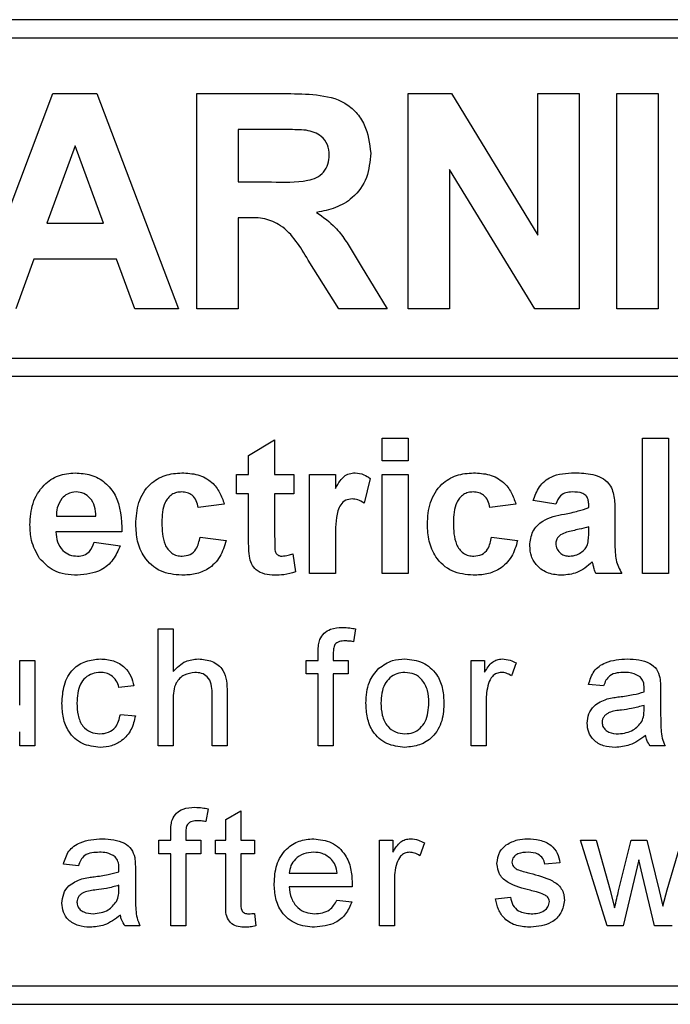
# Model space of a CAD drawing. Header units: millimetres. Extents: x 5 to 418, y 2 to 292.
# Tile 12 of 49: x 75.44 to 78.97, y 199.15 to 204.48. Entities that reach past the tile are written whole.
import ezdxf

# ---------------------------------------------------------------- set-up
doc = ezdxf.new("R2010")
doc.units = ezdxf.units.MM

msp = doc.modelspace()

# ---------------------------------------------------------------- linework, layer by layer
at = {"color": 7, "linetype": 'Continuous', "lineweight": 25}
for p, q in [((82.8452, 204.4844), (66.1785, 204.4844)), ((82.8452, 204.3844), (70.4452, 204.3844)), ((75.1826, 202.9177), (75.6236, 204.0844)), ((75.6236, 204.0844), (75.8613, 204.0844)), ((75.8613, 204.0844), (76.3044, 202.9177)), ((76.4026, 204.0844), (76.8922, 204.0844)), ((76.4026, 202.9177), (76.4026, 204.0844)), ((77.5477, 202.9177), (77.5477, 204.0844)), ((77.5477, 204.0844), (77.7821, 204.0844)), ((77.7821, 204.0844), (78.2507, 203.3178)), ((78.2507, 203.3178), (78.2507, 204.0844)), ((78.2507, 204.0844), (78.475, 204.0844)), ((78.475, 204.0844), (78.475, 202.9177)), ((78.6779, 202.9177), (78.6779, 204.0844)), ((78.6779, 204.0844), (78.9022, 204.0844)), ((78.9022, 204.0844), (78.9022, 202.9177)), ((76.6269, 203.8899), (76.6269, 203.6057)), ((76.8176, 203.8899), (76.6269, 203.8899)), ((75.7435, 203.8002), (75.5907, 203.3814)), ((75.8969, 203.3814), (75.7435, 203.8002)), ((78.2336, 202.9177), (77.772, 203.6726)), ((77.772, 203.6726), (77.772, 202.9177)), ((76.6269, 203.6057), (76.8076, 203.6057)), ((75.5907, 203.3814), (75.8969, 203.3814)), ((76.6772, 203.4113), (76.6269, 203.4113)), ((76.6269, 203.4113), (76.6269, 202.9177)), ((75.5204, 203.1869), (75.422, 202.9177)), ((75.9681, 203.1869), (75.5204, 203.1869)), ((76.0665, 202.9177), (75.9681, 203.1869)), ((77.1724, 202.9177), (77.0065, 203.1825)), ((77.2932, 203.1486), (77.4346, 202.9177)), ((76.3044, 202.9177), (76.0665, 202.9177)), ((76.6269, 202.9177), (76.4026, 202.9177)), ((77.4346, 202.9177), (77.1724, 202.9177)), ((77.772, 202.9177), (77.5477, 202.9177)), ((78.475, 202.9177), (78.2336, 202.9177)), ((78.9022, 202.9177), (78.6779, 202.9177)), ((70.4452, 202.6512), (83.0785, 202.6512)), ((83.0785, 202.5512), (70.4452, 202.5512)), ((76.6837, 202.1237), (76.8247, 202.2083)), ((76.8247, 202.2083), (76.8247, 202.0203)), ((77.4076, 202.0955), (77.4076, 202.2177)), ((77.4076, 202.2177), (77.5486, 202.2177)), ((77.5486, 202.2177), (77.5486, 202.0955)), ((78.8179, 201.4844), (78.8179, 202.2177)), ((78.8179, 202.2177), (78.9589, 202.2177)), ((78.9589, 202.2177), (78.9589, 201.4844)), ((76.6837, 202.0203), (76.6837, 202.1237)), ((77.5486, 202.0955), (77.4076, 202.0955)), ((76.6179, 201.9168), (76.6179, 202.0203)), ((76.6179, 202.0203), (76.6837, 202.0203)), ((76.8247, 202.0203), (76.9281, 202.0203)), ((76.9281, 202.0203), (76.9281, 201.9168)), ((77.0127, 201.4844), (77.0127, 202.0203)), ((77.0127, 202.0203), (77.1538, 202.0203)), ((77.1538, 202.0203), (77.1538, 201.9455)), ((77.3418, 202), (77.3089, 201.8659)), ((77.4076, 201.4844), (77.4076, 202.0203)), ((77.4076, 202.0203), (77.5486, 202.0203)), ((77.5486, 202.0203), (77.5486, 201.4844)), ((76.6837, 201.9168), (76.6179, 201.9168)), ((76.6837, 201.6795), (76.6837, 201.9168)), ((76.9281, 201.9168), (76.8247, 201.9168)), ((76.8247, 201.9168), (76.8247, 201.6865)), ((78.3478, 201.8604), (78.2255, 201.8792)), ((76.552, 201.8604), (76.411, 201.8416)), ((78.1315, 201.8604), (77.9905, 201.8416)), ((78.5264, 201.8416), (78.5264, 201.855)), ((78.6674, 201.8243), (78.6674, 201.6596)), ((75.6426, 201.7946), (75.8563, 201.7946)), ((75.9973, 201.71), (75.6401, 201.71)), ((78.5264, 201.7116), (78.5264, 201.7382)), ((75.8469, 201.6536), (75.9879, 201.6348)), ((76.4204, 201.6818), (76.5614, 201.663)), ((77.9999, 201.6818), (78.1409, 201.663)), ((77.1538, 201.6433), (77.1538, 201.4844)), ((76.9234, 201.5919), (76.9375, 201.4936)), ((77.1538, 201.4844), (77.0127, 201.4844)), ((77.5486, 201.4844), (77.4076, 201.4844)), ((78.705, 201.4844), (78.564, 201.4844)), ((78.9589, 201.4844), (78.8179, 201.4844)), ((76.1938, 200.551), (76.1938, 201.1844)), ((76.1938, 201.1844), (76.275, 201.1844)), ((76.275, 201.1844), (76.275, 200.9531)), ((77.2633, 201.1845), (77.2518, 201.1153)), ((75.4436, 200.7708), (75.4436, 201.0139)), ((75.4436, 201.0139), (75.5248, 201.0139)), ((75.5248, 201.0139), (75.5248, 200.551)), ((76.996, 200.9408), (76.996, 201.0139)), ((76.996, 201.0139), (77.0609, 201.0139)), ((77.0609, 201.0139), (77.0609, 201.0609)), ((77.1421, 201.0531), (77.1421, 201.0139)), ((77.1421, 201.0139), (77.2233, 201.0139)), ((77.2233, 201.0139), (77.2233, 200.9408)), ((77.8892, 200.551), (77.8892, 201.0139)), ((77.8892, 201.0139), (77.9623, 201.0139)), ((77.9623, 201.0139), (77.9623, 200.9493)), ((78.1328, 201.0003), (78.1074, 200.9299)), ((77.0609, 200.9408), (76.996, 200.9408)), ((77.0609, 200.551), (77.0609, 200.9408)), ((77.2233, 200.9408), (77.1421, 200.9408)), ((77.1421, 200.9408), (77.1421, 200.551)), ((76.0623, 200.8758), (75.9811, 200.8677)), ((78.607, 200.8758), (78.5258, 200.8839)), ((76.4861, 200.551), (76.4861, 200.8386)), ((76.5673, 200.8428), (76.5673, 200.551)), ((78.9155, 200.8511), (78.9155, 200.752)), ((76.275, 200.7993), (76.275, 200.551)), ((77.9704, 200.7969), (77.9704, 200.551)), ((78.8259, 200.7467), (78.8262, 200.7703)), ((75.9892, 200.7215), (76.0704, 200.7134)), ((75.4436, 200.551), (75.4436, 200.6266)), ((75.5248, 200.551), (75.4436, 200.551)), ((76.275, 200.551), (76.1938, 200.551)), ((76.5673, 200.551), (76.4861, 200.551)), ((77.1421, 200.551), (77.0609, 200.551)), ((77.9704, 200.551), (77.8892, 200.551)), ((78.9399, 200.551), (78.8587, 200.551)), ((76.4643, 200.2101), (76.4528, 200.141)), ((76.5608, 200.1522), (76.642, 200.1983)), ((76.642, 200.1983), (76.642, 200.0395)), ((76.5608, 200.0395), (76.5608, 200.1522)), ((76.262, 200.0395), (76.262, 200.0866)), ((76.3432, 200.0787), (76.3432, 200.0395)), ((76.197, 199.9664), (76.197, 200.0395)), ((76.197, 200.0395), (76.262, 200.0395)), ((76.3432, 200.0395), (76.4244, 200.0395)), ((76.4244, 200.0395), (76.4244, 199.9664)), ((76.504, 199.9664), (76.504, 200.0395)), ((76.504, 200.0395), (76.5608, 200.0395)), ((76.642, 200.0395), (76.7151, 200.0395)), ((76.7151, 200.0395), (76.7151, 199.9664)), ((77.3923, 199.5767), (77.3923, 200.0395)), ((77.3923, 200.0395), (77.4654, 200.0395)), ((77.4654, 200.0395), (77.4654, 199.9749)), ((77.6359, 200.0259), (77.6105, 199.9555)), ((78.6257, 199.5767), (78.4811, 200.0395)), ((78.4811, 200.0395), (78.5656, 200.0395)), ((78.5656, 200.0395), (78.643, 199.7698)), ((78.6878, 199.7657), (78.7563, 200.0395)), ((78.7563, 200.0395), (78.8403, 200.0395)), ((78.8403, 200.0395), (78.9084, 199.7672)), ((78.9518, 199.7704), (79.0297, 200.0395)), ((76.262, 199.9664), (76.197, 199.9664)), ((76.262, 199.5767), (76.262, 199.9664)), ((76.4244, 199.9664), (76.3432, 199.9664)), ((76.3432, 199.9664), (76.3432, 199.5767)), ((76.5608, 199.9664), (76.504, 199.9664)), ((76.5608, 199.7067), (76.5608, 199.9664)), ((76.7151, 199.9664), (76.642, 199.9664)), ((76.642, 199.9664), (76.642, 199.7038)), ((75.7619, 199.9015), (75.6807, 199.9096)), ((78.3699, 199.9177), (78.2887, 199.9096)), ((78.7978, 199.9327), (78.7126, 199.5767)), ((78.8168, 199.8491), (78.7978, 199.9327)), ((76.0704, 199.8767), (76.0704, 199.7776)), ((76.9035, 199.8609), (77.1633, 199.8609)), ((78.8829, 199.5767), (78.8168, 199.8491)), ((75.9807, 199.7723), (75.9811, 199.7959)), ((77.2441, 199.7878), (76.9035, 199.7878)), ((77.4735, 199.8225), (77.4735, 199.5767)), ((78.643, 199.7698), (78.6664, 199.673)), ((78.9084, 199.7672), (78.9277, 199.6826)), ((78.9277, 199.6826), (78.9518, 199.7704)), ((77.1624, 199.7147), (77.242, 199.7066)), ((78.0208, 199.7228), (78.102, 199.7309)), ((76.7151, 199.6437), (76.7232, 199.5755)), ((76.0948, 199.5767), (76.0136, 199.5767)), ((76.3432, 199.5767), (76.262, 199.5767)), ((77.4735, 199.5767), (77.3923, 199.5767)), ((78.7126, 199.5767), (78.6257, 199.5767)), ((78.9773, 199.5767), (78.8829, 199.5767)), ((70.4452, 199.251), (82.8452, 199.251)), ((66.1785, 199.151), (82.8452, 199.151))]:
    msp.add_line(p, q, dxfattribs=at)
for points, knots in [([(76.8922, 204.0844), (76.9452, 204.0835), (77.0507, 204.0818), (77.1858, 204.0539), (77.2682, 203.9842), (77.329, 203.895), (77.3385, 203.8146), (77.3449, 203.7611)], [0, 0, 0, 0, 0.251138, 0.500538, 0.625743, 0.751054, 1, 1, 1, 1]), ([(76.9959, 203.8862), (76.9627, 203.8876), (76.9033, 203.8902), (76.8438, 203.89), (76.8176, 203.8899)], [0, 0, 0, 0, 0.559921, 1, 1, 1, 1]), ([(77.1205, 203.7509), (77.1189, 203.7699), (77.1158, 203.8079), (77.0732, 203.8655), (77.0252, 203.8783), (76.9959, 203.8862)], [0, 0, 0, 0, 0.281084, 0.561281, 1, 1, 1, 1]), ([(76.8076, 203.6057), (76.8736, 203.6035), (76.9562, 203.6007), (77.0525, 203.6263), (77.0923, 203.6571), (77.1173, 203.7014), (77.1194, 203.7344), (77.1205, 203.7509)], [0, 0, 0, 0, 0.500908, 0.625718, 0.750365, 0.875021, 1, 1, 1, 1]), ([(77.3449, 203.7611), (77.341, 203.7161), (77.3334, 203.6261), (77.2574, 203.5198), (77.1561, 203.4612), (77.0869, 203.4472), (77.0523, 203.4403)], [0, 0, 0, 0, 0.279943, 0.558974, 0.779184, 1, 1, 1, 1]), ([(77.0523, 203.4403), (77.0878, 203.415), (77.1464, 203.3733), (77.2064, 203.2929), (77.2514, 203.2218), (77.2793, 203.173), (77.2932, 203.1486)], [0, 0, 0, 0, 0.339561, 0.559573, 0.779778, 1, 1, 1, 1]), ([(77.0065, 203.1825), (76.9644, 203.2533), (76.906, 203.3517), (76.7716, 203.4123), (76.7088, 203.4116), (76.6772, 203.4113)], [0, 0, 0, 0, 0.5609861, 0.7793046, 1, 1, 1, 1]), ([(75.4991, 201.7483), (75.5015, 201.7877), (75.5063, 201.8663), (75.5654, 201.9626), (75.6509, 202.0212), (75.7127, 202.0268), (75.7436, 202.0297)], [0, 0, 0, 0, 0.280671, 0.559803, 0.779762, 1, 1, 1, 1]), ([(75.7436, 202.0297), (75.7727, 202.0277), (75.8308, 202.0237), (75.9093, 201.981), (75.9902, 201.8801), (75.9944, 201.7801), (75.9973, 201.71)], [0, 0, 0, 0, 0.187375, 0.374305, 0.561262, 1, 1, 1, 1]), ([(76.0726, 201.7519), (76.075, 201.7915), (76.0799, 201.8706), (76.1396, 201.9685), (76.229, 202.0228), (76.2913, 202.0274), (76.3224, 202.0297)], [0, 0, 0, 0, 0.2807075, 0.5596432, 0.7795037, 1, 1, 1, 1]), ([(76.3224, 202.0297), (76.3516, 202.0281), (76.4097, 202.0251), (76.4837, 201.9857), (76.53, 201.9254), (76.5447, 201.8821), (76.552, 201.8604)], [0, 0, 0, 0, 0.280457, 0.559337, 0.779383, 1, 1, 1, 1]), ([(77.1538, 201.9455), (77.162, 201.9595), (77.1757, 201.9826), (77.1998, 202.0116), (77.2286, 202.0271), (77.2497, 202.0288), (77.2603, 202.0297)], [0, 0, 0, 0, 0.340514, 0.560535, 0.78019, 1, 1, 1, 1]), ([(77.2603, 202.0297), (77.2768, 202.0277), (77.3065, 202.0243), (77.331, 202.0074), (77.3418, 202)], [0, 0, 0, 0, 0.559042, 1, 1, 1, 1]), ([(77.652, 201.7519), (77.6545, 201.7915), (77.6594, 201.8706), (77.7191, 201.9685), (77.8085, 202.0228), (77.8708, 202.0274), (77.9019, 202.0297)], [0, 0, 0, 0, 0.2807075, 0.5596432, 0.7795037, 1, 1, 1, 1]), ([(77.9019, 202.0297), (77.9311, 202.0281), (77.9892, 202.0251), (78.0632, 201.9857), (78.1095, 201.9254), (78.1242, 201.8821), (78.1315, 201.8604)], [0, 0, 0, 0, 0.280457, 0.559337, 0.779383, 1, 1, 1, 1]), ([(78.2255, 201.8792), (78.2347, 201.9055), (78.2529, 201.958), (78.3331, 202.0247), (78.4054, 202.0278), (78.4497, 202.0297)], [0, 0, 0, 0, 0.280773, 0.559844, 1, 1, 1, 1]), ([(78.4497, 202.0297), (78.4826, 202.029), (78.5479, 202.0278), (78.6384, 201.986), (78.6673, 201.9015), (78.6674, 201.8502), (78.6674, 201.8243)], [0, 0, 0, 0, 0.281738, 0.560028, 0.778339, 1, 1, 1, 1]), ([(75.75, 201.9262), (75.7332, 201.9243), (75.7033, 201.921), (75.682, 201.9001), (75.6725, 201.8908)], [0, 0, 0, 0, 0.558878, 1, 1, 1, 1]), ([(75.8563, 201.7946), (75.8551, 201.8124), (75.8527, 201.8478), (75.8288, 201.8924), (75.7918, 201.9215), (75.7639, 201.9247), (75.75, 201.9262)], [0, 0, 0, 0, 0.2809829, 0.5602788, 0.7802187, 1, 1, 1, 1]), ([(76.3213, 201.9262), (76.3119, 201.9257), (76.2932, 201.9245), (76.2672, 201.9128), (76.246, 201.8941), (76.2158, 201.8463), (76.2146, 201.7985), (76.2136, 201.7602)], [0, 0, 0, 0, 0.125319, 0.250544, 0.375796, 0.501063, 1, 1, 1, 1]), ([(76.411, 201.8416), (76.4084, 201.8542), (76.4031, 201.8792), (76.381, 201.9085), (76.3514, 201.9244), (76.3313, 201.9256), (76.3213, 201.9262)], [0, 0, 0, 0, 0.280561, 0.559648, 0.7796, 1, 1, 1, 1]), ([(77.9007, 201.9262), (77.8914, 201.9257), (77.8727, 201.9245), (77.8467, 201.9128), (77.8255, 201.8941), (77.7953, 201.8463), (77.7941, 201.7985), (77.7931, 201.7602)], [0, 0, 0, 0, 0.125319, 0.250544, 0.375796, 0.501063, 1, 1, 1, 1]), ([(77.9905, 201.8416), (77.9879, 201.8542), (77.9826, 201.8792), (77.9605, 201.9085), (77.9309, 201.9244), (77.9108, 201.9256), (77.9007, 201.9262)], [0, 0, 0, 0, 0.2805608, 0.5596483, 0.7796002, 1, 1, 1, 1]), ([(78.4356, 201.9262), (78.4244, 201.9257), (78.4021, 201.9247), (78.3652, 201.9047), (78.3544, 201.8772), (78.3478, 201.8604)], [0, 0, 0, 0, 0.2812448, 0.5605628, 1, 1, 1, 1]), ([(78.5264, 201.855), (78.5261, 201.8634), (78.5254, 201.8801), (78.5159, 201.9044), (78.4845, 201.9259), (78.4558, 201.9261), (78.4356, 201.9262)], [0, 0, 0, 0, 0.187536, 0.374316, 0.560024, 1, 1, 1, 1]), ([(75.6725, 201.8908), (75.6623, 201.8743), (75.644, 201.8446), (75.643, 201.8099), (75.6426, 201.7946)], [0, 0, 0, 0, 0.558284, 1, 1, 1, 1]), ([(77.2448, 201.8886), (77.2326, 201.8874), (77.2081, 201.8849), (77.1709, 201.8496), (77.1531, 201.7637), (77.1535, 201.6915), (77.1538, 201.6433)], [0, 0, 0, 0, 0.1246722, 0.248774, 0.498061, 1, 1, 1, 1]), ([(77.3089, 201.8659), (77.2978, 201.8727), (77.278, 201.8848), (77.2549, 201.8875), (77.2448, 201.8886)], [0, 0, 0, 0, 0.560294, 1, 1, 1, 1]), ([(78.3942, 201.8064), (78.4193, 201.8113), (78.4642, 201.8202), (78.5074, 201.8351), (78.5264, 201.8416)], [0, 0, 0, 0, 0.560213, 1, 1, 1, 1]), ([(76.2136, 201.7602), (76.2145, 201.7194), (76.2156, 201.6683), (76.2449, 201.6152), (76.2667, 201.5941), (76.2943, 201.5805), (76.3143, 201.5791), (76.3243, 201.5784)], [0, 0, 0, 0, 0.499313, 0.62455, 0.749763, 0.874784, 1, 1, 1, 1]), ([(77.7931, 201.7602), (77.794, 201.7194), (77.7951, 201.6683), (77.8244, 201.6152), (77.8462, 201.5941), (77.8737, 201.5805), (77.8938, 201.5791), (77.9038, 201.5784)], [0, 0, 0, 0, 0.499313, 0.62455, 0.749763, 0.874784, 1, 1, 1, 1]), ([(78.2067, 201.6355), (78.2098, 201.6619), (78.2159, 201.7147), (78.2865, 201.7851), (78.3532, 201.7983), (78.3942, 201.8064)], [0, 0, 0, 0, 0.279667, 0.558309, 1, 1, 1, 1]), ([(75.5516, 201.5655), (75.5341, 201.5974), (75.5026, 201.6547), (75.5001, 201.7197), (75.4991, 201.7483)], [0, 0, 0, 0, 0.558866, 1, 1, 1, 1]), ([(75.6401, 201.71), (75.6417, 201.6916), (75.6448, 201.6548), (75.6727, 201.6099), (75.713, 201.5825), (75.7419, 201.5798), (75.7564, 201.5784)], [0, 0, 0, 0, 0.280701, 0.559805, 0.779805, 1, 1, 1, 1]), ([(76.3214, 201.475), (76.2818, 201.4789), (76.2026, 201.4867), (76.1167, 201.5645), (76.0774, 201.6591), (76.0742, 201.7209), (76.0726, 201.7519)], [0, 0, 0, 0, 0.279707, 0.558485, 0.778934, 1, 1, 1, 1]), ([(77.9009, 201.475), (77.8613, 201.4789), (77.7821, 201.4867), (77.6962, 201.5645), (77.6569, 201.6591), (77.6537, 201.7209), (77.652, 201.7519)], [0, 0, 0, 0, 0.279707, 0.558485, 0.778934, 1, 1, 1, 1]), ([(78.5264, 201.7382), (78.509, 201.7333), (78.4804, 201.7251), (78.4399, 201.7166), (78.4055, 201.709), (78.3843, 201.6993), (78.3736, 201.6944)], [0, 0, 0, 0, 0.3401931, 0.5603772, 0.7805083, 1, 1, 1, 1]), ([(78.5213, 201.6464), (78.5231, 201.6585), (78.5265, 201.6801), (78.5264, 201.702), (78.5264, 201.7116)], [0, 0, 0, 0, 0.559676, 1, 1, 1, 1]), ([(75.7564, 201.5784), (75.7684, 201.5794), (75.7923, 201.5813), (75.8295, 201.6064), (75.8403, 201.6357), (75.8469, 201.6536)], [0, 0, 0, 0, 0.280682, 0.560525, 1, 1, 1, 1]), ([(76.5614, 201.663), (76.5525, 201.6328), (76.5347, 201.5726), (76.4713, 201.5078), (76.3951, 201.4785), (76.346, 201.4761), (76.3214, 201.475)], [0, 0, 0, 0, 0.280244, 0.559157, 0.779326, 1, 1, 1, 1]), ([(76.3243, 201.5784), (76.3391, 201.5799), (76.3685, 201.583), (76.4081, 201.622), (76.4157, 201.6591), (76.4204, 201.6818)], [0, 0, 0, 0, 0.28016, 0.558978, 1, 1, 1, 1]), ([(76.6882, 201.5779), (76.6865, 201.5969), (76.6835, 201.6306), (76.6836, 201.6645), (76.6837, 201.6795)], [0, 0, 0, 0, 0.559821, 1, 1, 1, 1]), ([(76.8247, 201.6865), (76.8249, 201.6648), (76.8252, 201.6376), (76.8263, 201.6044), (76.8345, 201.5895), (76.8485, 201.5799), (76.8595, 201.5789), (76.8649, 201.5784)], [0, 0, 0, 0, 0.501041, 0.626248, 0.751082, 0.875377, 1, 1, 1, 1]), ([(78.1409, 201.663), (78.132, 201.6328), (78.1142, 201.5726), (78.0508, 201.5078), (77.9746, 201.4785), (77.9255, 201.4761), (77.9009, 201.475)], [0, 0, 0, 0, 0.280244, 0.559157, 0.779326, 1, 1, 1, 1]), ([(77.9038, 201.5784), (77.9186, 201.5799), (77.948, 201.583), (77.9876, 201.622), (77.9952, 201.6591), (77.9999, 201.6818)], [0, 0, 0, 0, 0.28016, 0.558978, 1, 1, 1, 1]), ([(78.3736, 201.6944), (78.3655, 201.6874), (78.351, 201.6747), (78.3487, 201.6558), (78.3478, 201.6474)], [0, 0, 0, 0, 0.559644, 1, 1, 1, 1]), ([(78.6674, 201.6596), (78.6677, 201.639), (78.6683, 201.6051), (78.6734, 201.5579), (78.6864, 201.5197), (78.6988, 201.4962), (78.705, 201.4844)], [0, 0, 0, 0, 0.340129, 0.560069, 0.779965, 1, 1, 1, 1]), ([(75.9879, 201.6348), (75.9767, 201.6088), (75.9542, 201.5568), (75.8751, 201.4874), (75.8016, 201.4797), (75.7567, 201.475)], [0, 0, 0, 0, 0.281013, 0.561314, 1, 1, 1, 1]), ([(78.3821, 201.475), (78.357, 201.4768), (78.3069, 201.4803), (78.2467, 201.5206), (78.2118, 201.5765), (78.2084, 201.6158), (78.2067, 201.6355)], [0, 0, 0, 0, 0.280489, 0.55953, 0.779597, 1, 1, 1, 1]), ([(78.3478, 201.6474), (78.3491, 201.6369), (78.3519, 201.6158), (78.3723, 201.593), (78.3965, 201.5802), (78.4131, 201.579), (78.4214, 201.5784)], [0, 0, 0, 0, 0.279294, 0.55914, 0.779446, 1, 1, 1, 1]), ([(78.4214, 201.5784), (78.4352, 201.5799), (78.4599, 201.5826), (78.4806, 201.5962), (78.4897, 201.6022)], [0, 0, 0, 0, 0.559341, 1, 1, 1, 1]), ([(78.4897, 201.6022), (78.4976, 201.6091), (78.5116, 201.6214), (78.5183, 201.6388), (78.5213, 201.6464)], [0, 0, 0, 0, 0.559867, 1, 1, 1, 1]), ([(75.7567, 201.475), (75.7119, 201.4782), (75.6318, 201.4839), (75.5761, 201.5405), (75.5516, 201.5655)], [0, 0, 0, 0, 0.560391, 1, 1, 1, 1]), ([(76.8241, 201.475), (76.8065, 201.4762), (76.7713, 201.4787), (76.7249, 201.4995), (76.6965, 201.5369), (76.691, 201.5642), (76.6882, 201.5779)], [0, 0, 0, 0, 0.280585, 0.56042, 0.779437, 1, 1, 1, 1]), ([(76.8649, 201.5784), (76.8761, 201.5798), (76.8961, 201.5823), (76.9151, 201.589), (76.9234, 201.5919)], [0, 0, 0, 0, 0.559508, 1, 1, 1, 1]), ([(78.5456, 201.5471), (78.519, 201.5243), (78.4713, 201.4837), (78.4094, 201.4776), (78.3821, 201.475)], [0, 0, 0, 0, 0.559709, 1, 1, 1, 1]), ([(78.5506, 201.5293), (78.5498, 201.5327), (78.5483, 201.5386), (78.5465, 201.5445), (78.5456, 201.5471)], [0, 0, 0, 0, 0.560047, 1, 1, 1, 1]), ([(76.9375, 201.4936), (76.9168, 201.4875), (76.8797, 201.4764), (76.8411, 201.4754), (76.8241, 201.475)], [0, 0, 0, 0, 0.559729, 1, 1, 1, 1]), ([(78.564, 201.4844), (78.5613, 201.4927), (78.5565, 201.5076), (78.5524, 201.5227), (78.5506, 201.5293)], [0, 0, 0, 0, 0.559958, 1, 1, 1, 1]), ([(77.0696, 201.1271), (77.0765, 201.1391), (77.0903, 201.1631), (77.1341, 201.1893), (77.1696, 201.1913), (77.1914, 201.1925)], [0, 0, 0, 0, 0.279458, 0.559661, 1, 1, 1, 1]), ([(77.1914, 201.1925), (77.2049, 201.1919), (77.2291, 201.191), (77.2528, 201.1865), (77.2633, 201.1845)], [0, 0, 0, 0, 0.559945, 1, 1, 1, 1]), ([(77.0609, 201.0609), (77.061, 201.0735), (77.0611, 201.096), (77.067, 201.1176), (77.0696, 201.1271)], [0, 0, 0, 0, 0.56037, 1, 1, 1, 1]), ([(77.2063, 201.1194), (77.1962, 201.1191), (77.1762, 201.1186), (77.1498, 201.1028), (77.143, 201.0767), (77.1424, 201.0609), (77.1421, 201.0531)], [0, 0, 0, 0, 0.281469, 0.557719, 0.778516, 1, 1, 1, 1]), ([(77.2518, 201.1153), (77.2433, 201.1166), (77.2283, 201.1189), (77.213, 201.1192), (77.2063, 201.1194)], [0, 0, 0, 0, 0.559924, 1, 1, 1, 1]), ([(75.6726, 200.7807), (75.6746, 200.8143), (75.6787, 200.8813), (75.7244, 200.9679), (75.8011, 201.0141), (75.8538, 201.0194), (75.8802, 201.022)], [0, 0, 0, 0, 0.280838, 0.55968, 0.779579, 1, 1, 1, 1]), ([(75.8802, 201.022), (75.9043, 201.0203), (75.9523, 201.0171), (76.0115, 200.9814), (76.0483, 200.9307), (76.0576, 200.8941), (76.0623, 200.8758)], [0, 0, 0, 0, 0.280267, 0.559439, 0.779535, 1, 1, 1, 1]), ([(76.275, 200.9531), (76.2961, 200.975), (76.3337, 201.0141), (76.3872, 201.0196), (76.4108, 201.022)], [0, 0, 0, 0, 0.559341, 1, 1, 1, 1]), ([(76.4108, 201.022), (76.4364, 201.0198), (76.4876, 201.0154), (76.5477, 200.9677), (76.5659, 200.9029), (76.5669, 200.8629), (76.5673, 200.8428)], [0, 0, 0, 0, 0.280318, 0.55834, 0.778554, 1, 1, 1, 1]), ([(77.3889, 200.9711), (77.4129, 200.9878), (77.4558, 201.0175), (77.5077, 201.0206), (77.5306, 201.022)], [0, 0, 0, 0, 0.559033, 1, 1, 1, 1]), ([(77.5306, 201.022), (77.5639, 201.0183), (77.6304, 201.011), (77.7027, 200.9461), (77.7373, 200.8671), (77.7401, 200.815), (77.7414, 200.7889)], [0, 0, 0, 0, 0.279556, 0.5586, 0.778991, 1, 1, 1, 1]), ([(77.9623, 200.9493), (77.9744, 200.9699), (77.9914, 200.9987), (78.0291, 201.0195), (78.0476, 201.0212), (78.0568, 201.022)], [0, 0, 0, 0, 0.5595991, 0.7797717, 1, 1, 1, 1]), ([(78.0568, 201.022), (78.0718, 201.0205), (78.0985, 201.018), (78.1223, 201.0057), (78.1328, 201.0003)], [0, 0, 0, 0, 0.5595462, 1, 1, 1, 1]), ([(78.5258, 200.8839), (78.5332, 200.9091), (78.5481, 200.9594), (78.6282, 201.0155), (78.6948, 201.0195), (78.7355, 201.022)], [0, 0, 0, 0, 0.2804297, 0.5593032, 1, 1, 1, 1]), ([(78.7355, 201.022), (78.7778, 201.0197), (78.8368, 201.0166), (78.8975, 200.9681), (78.9069, 200.9364), (78.9116, 200.9205)], [0, 0, 0, 0, 0.559253, 0.779195, 1, 1, 1, 1]), ([(77.3192, 200.7824), (77.321, 200.8222), (77.3243, 200.8931), (77.3692, 200.9473), (77.3889, 200.9711)], [0, 0, 0, 0, 0.560963, 1, 1, 1, 1]), ([(75.8808, 200.9489), (75.8659, 200.9477), (75.8364, 200.9453), (75.7975, 200.9215), (75.758, 200.8692), (75.7555, 200.8184), (75.7538, 200.7828)], [0, 0, 0, 0, 0.187089, 0.37388, 0.56073, 1, 1, 1, 1]), ([(75.9811, 200.8677), (75.9771, 200.8803), (75.969, 200.9053), (75.9427, 200.9323), (75.9117, 200.9469), (75.8911, 200.9482), (75.8808, 200.9489)], [0, 0, 0, 0, 0.2802132, 0.5594758, 0.779649, 1, 1, 1, 1]), ([(76.3925, 200.9489), (76.3724, 200.946), (76.3322, 200.9402), (76.2773, 200.8853), (76.2759, 200.832), (76.275, 200.7993)], [0, 0, 0, 0, 0.280205, 0.55932, 1, 1, 1, 1]), ([(76.4861, 200.8386), (76.4856, 200.8541), (76.4844, 200.8849), (76.4647, 200.9255), (76.429, 200.9465), (76.4047, 200.9481), (76.3925, 200.9489)], [0, 0, 0, 0, 0.281222, 0.559777, 0.779378, 1, 1, 1, 1]), ([(77.5306, 200.9489), (77.5157, 200.9476), (77.486, 200.945), (77.4472, 200.9209), (77.4061, 200.8695), (77.4028, 200.8185), (77.4004, 200.7827)], [0, 0, 0, 0, 0.1871365, 0.3740246, 0.5610972, 1, 1, 1, 1]), ([(77.6603, 200.7851), (77.6593, 200.8072), (77.6573, 200.8511), (77.6287, 200.9072), (77.5825, 200.9432), (77.5479, 200.947), (77.5306, 200.9489)], [0, 0, 0, 0, 0.281064, 0.560316, 0.780174, 1, 1, 1, 1]), ([(78.0536, 200.9489), (78.0444, 200.9478), (78.0259, 200.9455), (77.9981, 200.9252), (77.9887, 200.9031), (77.983, 200.8896)], [0, 0, 0, 0, 0.280305, 0.560911, 1, 1, 1, 1]), ([(78.1074, 200.9299), (78.0982, 200.9358), (78.0816, 200.9463), (78.0622, 200.9481), (78.0536, 200.9489)], [0, 0, 0, 0, 0.560116, 1, 1, 1, 1]), ([(78.7209, 200.9489), (78.7071, 200.9485), (78.6795, 200.9476), (78.6411, 200.9354), (78.6177, 200.9068), (78.6106, 200.8862), (78.607, 200.8758)], [0, 0, 0, 0, 0.280855, 0.559751, 0.7795, 1, 1, 1, 1]), ([(78.8053, 200.9244), (78.7907, 200.9329), (78.7644, 200.948), (78.7343, 200.9486), (78.7209, 200.9489)], [0, 0, 0, 0, 0.557871, 1, 1, 1, 1]), ([(78.8262, 200.8622), (78.826, 200.8752), (78.8255, 200.8983), (78.8114, 200.9165), (78.8053, 200.9244)], [0, 0, 0, 0, 0.561903, 1, 1, 1, 1]), ([(78.9116, 200.9205), (78.913, 200.9076), (78.9155, 200.8845), (78.9155, 200.8613), (78.9155, 200.8511)], [0, 0, 0, 0, 0.559817, 1, 1, 1, 1]), ([(77.983, 200.8896), (77.9789, 200.8726), (77.9715, 200.8421), (77.9707, 200.8107), (77.9704, 200.7969)], [0, 0, 0, 0, 0.559888, 1, 1, 1, 1]), ([(78.8259, 200.8433), (78.8259, 200.8469), (78.826, 200.8532), (78.8262, 200.8595), (78.8262, 200.8622)], [0, 0, 0, 0, 0.560023, 1, 1, 1, 1]), ([(78.5177, 200.6737), (78.5195, 200.6908), (78.523, 200.725), (78.5586, 200.7781), (78.6, 200.7948), (78.6253, 200.805)], [0, 0, 0, 0, 0.280458, 0.560983, 1, 1, 1, 1]), ([(78.6253, 200.805), (78.6376, 200.8078), (78.6597, 200.8126), (78.6821, 200.8155), (78.692, 200.8167)], [0, 0, 0, 0, 0.5599184, 1, 1, 1, 1]), ([(78.692, 200.8167), (78.7174, 200.8199), (78.7626, 200.8256), (78.8065, 200.8379), (78.8259, 200.8433)], [0, 0, 0, 0, 0.560185, 1, 1, 1, 1]), ([(75.8804, 200.5429), (75.8467, 200.5464), (75.7795, 200.5534), (75.7076, 200.621), (75.6762, 200.7019), (75.6738, 200.7544), (75.6726, 200.7807)], [0, 0, 0, 0, 0.279595, 0.558341, 0.778834, 1, 1, 1, 1]), ([(75.7538, 200.7828), (75.7546, 200.7608), (75.7562, 200.717), (75.7792, 200.6582), (75.8256, 200.6213), (75.8602, 200.6178), (75.8776, 200.616)], [0, 0, 0, 0, 0.281276, 0.560536, 0.78011, 1, 1, 1, 1]), ([(77.5306, 200.5429), (77.4966, 200.5465), (77.4288, 200.5537), (77.355, 200.6209), (77.3231, 200.7028), (77.3205, 200.7559), (77.3192, 200.7824)], [0, 0, 0, 0, 0.279616, 0.558371, 0.778858, 1, 1, 1, 1]), ([(77.4004, 200.7827), (77.4014, 200.7604), (77.4034, 200.7158), (77.4307, 200.6579), (77.4779, 200.6217), (77.513, 200.6179), (77.5306, 200.616)], [0, 0, 0, 0, 0.281129, 0.560384, 0.780159, 1, 1, 1, 1]), ([(77.7414, 200.7889), (77.7403, 200.7544), (77.738, 200.6857), (77.6886, 200.599), (77.6114, 200.551), (77.5575, 200.5456), (77.5306, 200.5429)], [0, 0, 0, 0, 0.281033, 0.559513, 0.779602, 1, 1, 1, 1]), ([(77.5306, 200.616), (77.5456, 200.6173), (77.5757, 200.62), (77.6144, 200.6451), (77.6551, 200.6975), (77.6581, 200.749), (77.6603, 200.7851)], [0, 0, 0, 0, 0.187044, 0.373945, 0.560983, 1, 1, 1, 1]), ([(78.8262, 200.7703), (78.8038, 200.764), (78.7636, 200.7527), (78.7223, 200.7474), (78.7041, 200.745)], [0, 0, 0, 0, 0.55976, 1, 1, 1, 1]), ([(78.9155, 200.752), (78.9157, 200.7288), (78.9158, 200.6907), (78.9175, 200.6377), (78.9227, 200.5927), (78.9342, 200.5649), (78.9399, 200.551)], [0, 0, 0, 0, 0.340206, 0.560339, 0.780175, 1, 1, 1, 1]), ([(75.8776, 200.616), (75.8935, 200.6175), (75.9252, 200.6205), (75.9736, 200.6561), (75.9833, 200.6967), (75.9892, 200.7215)], [0, 0, 0, 0, 0.280899, 0.560906, 1, 1, 1, 1]), ([(76.0704, 200.7134), (76.0644, 200.6877), (76.0525, 200.6364), (76.003, 200.5794), (75.9423, 200.5474), (75.901, 200.5444), (75.8804, 200.5429)], [0, 0, 0, 0, 0.280202, 0.55951, 0.779586, 1, 1, 1, 1]), ([(78.7041, 200.745), (78.6809, 200.7426), (78.652, 200.7395), (78.6213, 200.7232), (78.6089, 200.711), (78.6005, 200.6955), (78.5994, 200.684), (78.5989, 200.6783)], [0, 0, 0, 0, 0.50028, 0.625326, 0.750269, 0.875147, 1, 1, 1, 1]), ([(78.8138, 200.6825), (78.818, 200.6941), (78.8255, 200.7149), (78.8257, 200.7369), (78.8259, 200.7467)], [0, 0, 0, 0, 0.558995, 1, 1, 1, 1]), ([(78.6692, 200.5429), (78.648, 200.5441), (78.6057, 200.5465), (78.5532, 200.5773), (78.522, 200.6238), (78.5191, 200.6571), (78.5177, 200.6737)], [0, 0, 0, 0, 0.280815, 0.55969, 0.779696, 1, 1, 1, 1]), ([(78.5989, 200.6783), (78.5997, 200.6707), (78.6015, 200.6555), (78.6158, 200.6369), (78.6437, 200.6186), (78.6696, 200.6171), (78.6877, 200.616)], [0, 0, 0, 0, 0.186565, 0.373467, 0.560613, 1, 1, 1, 1]), ([(78.6877, 200.616), (78.7163, 200.6195), (78.7673, 200.6258), (78.7996, 200.6652), (78.8138, 200.6825)], [0, 0, 0, 0, 0.5597581, 1, 1, 1, 1]), ([(78.8344, 200.6079), (78.8066, 200.5872), (78.7572, 200.5504), (78.6961, 200.5452), (78.6692, 200.5429)], [0, 0, 0, 0, 0.559971, 1, 1, 1, 1]), ([(78.8587, 200.551), (78.8523, 200.5609), (78.8407, 200.5784), (78.8363, 200.5989), (78.8344, 200.6079)], [0, 0, 0, 0, 0.559697, 1, 1, 1, 1]), ([(76.2706, 200.1528), (76.2775, 200.1648), (76.2913, 200.1887), (76.3351, 200.2149), (76.3707, 200.2169), (76.3924, 200.2181)], [0, 0, 0, 0, 0.2794581, 0.5596612, 1, 1, 1, 1]), ([(76.3924, 200.2181), (76.4059, 200.2176), (76.4301, 200.2166), (76.4539, 200.2121), (76.4643, 200.2101)], [0, 0, 0, 0, 0.559945, 1, 1, 1, 1]), ([(76.262, 200.0866), (76.262, 200.0992), (76.2621, 200.1216), (76.268, 200.1433), (76.2706, 200.1528)], [0, 0, 0, 0, 0.56037, 1, 1, 1, 1]), ([(76.4074, 200.145), (76.3973, 200.1448), (76.3772, 200.1442), (76.3508, 200.1285), (76.344, 200.1023), (76.3435, 200.0866), (76.3432, 200.0787)], [0, 0, 0, 0, 0.281469, 0.557719, 0.778516, 1, 1, 1, 1]), ([(76.4528, 200.141), (76.4443, 200.1423), (76.4293, 200.1445), (76.4141, 200.1449), (76.4074, 200.145)], [0, 0, 0, 0, 0.559924, 1, 1, 1, 1]), ([(75.6807, 199.9096), (75.6881, 199.9348), (75.703, 199.985), (75.7831, 200.0411), (75.8496, 200.0451), (75.8904, 200.0476)], [0, 0, 0, 0, 0.28043, 0.559303, 1, 1, 1, 1]), ([(75.8904, 200.0476), (75.9327, 200.0454), (75.9917, 200.0422), (76.0523, 199.9937), (76.0618, 199.962), (76.0665, 199.9461)], [0, 0, 0, 0, 0.559253, 0.779195, 1, 1, 1, 1]), ([(76.8223, 199.8042), (76.8243, 199.8385), (76.8283, 199.907), (76.8796, 199.9914), (76.9554, 200.0408), (77.0093, 200.0453), (77.0362, 200.0476)], [0, 0, 0, 0, 0.280748, 0.559775, 0.779666, 1, 1, 1, 1]), ([(77.0362, 200.0476), (77.0698, 200.0437), (77.1369, 200.036), (77.2084, 199.9681), (77.2405, 199.8874), (77.2432, 199.8349), (77.2445, 199.8086)], [0, 0, 0, 0, 0.279366, 0.558398, 0.778885, 1, 1, 1, 1]), ([(77.4654, 199.9749), (77.4775, 199.9956), (77.4944, 200.0243), (77.5322, 200.0451), (77.5507, 200.0468), (77.5599, 200.0476)], [0, 0, 0, 0, 0.559599, 0.779772, 1, 1, 1, 1]), ([(77.5599, 200.0476), (77.5749, 200.0462), (77.6016, 200.0436), (77.6254, 200.0313), (77.6359, 200.0259)], [0, 0, 0, 0, 0.5595462, 1, 1, 1, 1]), ([(78.0289, 199.9134), (78.0319, 199.9358), (78.0373, 199.9759), (78.0668, 200.0031), (78.0798, 200.0151)], [0, 0, 0, 0, 0.558927, 1, 1, 1, 1]), ([(78.0798, 200.0151), (78.0996, 200.0258), (78.1352, 200.0448), (78.1753, 200.0468), (78.1931, 200.0476)], [0, 0, 0, 0, 0.558938, 1, 1, 1, 1]), ([(78.1931, 200.0476), (78.2158, 200.0462), (78.2612, 200.0435), (78.322, 200.0188), (78.3593, 199.9707), (78.3664, 199.9354), (78.3699, 199.9177)], [0, 0, 0, 0, 0.280737, 0.560427, 0.77945, 1, 1, 1, 1]), ([(75.8758, 199.9745), (75.862, 199.9741), (75.8344, 199.9732), (75.796, 199.961), (75.7725, 199.9324), (75.7654, 199.9118), (75.7619, 199.9015)], [0, 0, 0, 0, 0.280855, 0.559751, 0.7795, 1, 1, 1, 1]), ([(75.9602, 199.9501), (75.9455, 199.9585), (75.9193, 199.9736), (75.8891, 199.9743), (75.8758, 199.9745)], [0, 0, 0, 0, 0.557871, 1, 1, 1, 1]), ([(75.9811, 199.8879), (75.9808, 199.9009), (75.9803, 199.924), (75.9663, 199.9421), (75.9602, 199.9501)], [0, 0, 0, 0, 0.561903, 1, 1, 1, 1]), ([(77.0358, 199.9745), (77.0177, 199.973), (76.9815, 199.97), (76.9378, 199.9418), (76.9101, 199.9032), (76.9057, 199.875), (76.9035, 199.8609)], [0, 0, 0, 0, 0.28019, 0.559728, 0.779642, 1, 1, 1, 1]), ([(77.1335, 199.9357), (77.1174, 199.9485), (77.0885, 199.9714), (77.0519, 199.9736), (77.0358, 199.9745)], [0, 0, 0, 0, 0.558512, 1, 1, 1, 1]), ([(77.5567, 199.9745), (77.5475, 199.9734), (77.529, 199.9711), (77.5012, 199.9508), (77.4918, 199.9288), (77.4861, 199.9153)], [0, 0, 0, 0, 0.280305, 0.560911, 1, 1, 1, 1]), ([(77.6105, 199.9555), (77.6013, 199.9614), (77.5847, 199.9719), (77.5653, 199.9737), (77.5567, 199.9745)], [0, 0, 0, 0, 0.560116, 1, 1, 1, 1]), ([(78.199, 199.9745), (78.1793, 199.9741), (78.1498, 199.9734), (78.1219, 199.9527), (78.1114, 199.9361), (78.1105, 199.9265), (78.1101, 199.9216)], [0, 0, 0, 0, 0.49977, 0.749095, 0.874592, 1, 1, 1, 1]), ([(78.2887, 199.9096), (78.2858, 199.9208), (78.28, 199.9431), (78.247, 199.9712), (78.2172, 199.9733), (78.199, 199.9745)], [0, 0, 0, 0, 0.280304, 0.560237, 1, 1, 1, 1]), ([(76.0665, 199.9461), (76.0679, 199.9332), (76.0704, 199.9101), (76.0704, 199.8869), (76.0704, 199.8767)], [0, 0, 0, 0, 0.559817, 1, 1, 1, 1]), ([(77.1633, 199.8609), (77.1612, 199.8763), (77.1574, 199.9039), (77.1408, 199.926), (77.1335, 199.9357)], [0, 0, 0, 0, 0.560674, 1, 1, 1, 1]), ([(77.4861, 199.9153), (77.4819, 199.8982), (77.4746, 199.8677), (77.4738, 199.8363), (77.4735, 199.8225)], [0, 0, 0, 0, 0.559888, 1, 1, 1, 1]), ([(78.209, 199.7686), (78.1678, 199.7791), (78.1164, 199.7922), (78.0639, 199.8276), (78.0365, 199.8606), (78.0319, 199.8923), (78.0289, 199.9134)], [0, 0, 0, 0, 0.501321, 0.626592, 0.751817, 1, 1, 1, 1]), ([(78.1101, 199.9216), (78.1106, 199.9167), (78.1114, 199.9079), (78.1164, 199.9006), (78.1186, 199.8974)], [0, 0, 0, 0, 0.559236, 1, 1, 1, 1]), ([(78.1186, 199.8974), (78.1229, 199.893), (78.1308, 199.8852), (78.1409, 199.8808), (78.1453, 199.8789)], [0, 0, 0, 0, 0.559084, 1, 1, 1, 1]), ([(75.7801, 199.8307), (75.7925, 199.8334), (75.8146, 199.8383), (75.837, 199.8411), (75.8469, 199.8423)], [0, 0, 0, 0, 0.559918, 1, 1, 1, 1]), ([(75.8469, 199.8423), (75.8722, 199.8455), (75.9175, 199.8513), (75.9614, 199.8636), (75.9807, 199.869)], [0, 0, 0, 0, 0.560185, 1, 1, 1, 1]), ([(75.9807, 199.869), (75.9808, 199.8725), (75.9809, 199.8788), (75.981, 199.8851), (75.9811, 199.8879)], [0, 0, 0, 0, 0.5600235, 1, 1, 1, 1]), ([(78.1453, 199.8789), (78.1568, 199.8754), (78.1771, 199.8692), (78.1977, 199.8636), (78.2068, 199.8611)], [0, 0, 0, 0, 0.559965, 1, 1, 1, 1]), ([(78.2068, 199.8611), (78.2489, 199.8503), (78.3015, 199.8368), (78.3571, 199.8027), (78.379, 199.7783), (78.3924, 199.7481), (78.3936, 199.7265), (78.3943, 199.7157)], [0, 0, 0, 0, 0.5004464, 0.6253959, 0.750274, 0.8750687, 1, 1, 1, 1]), ([(75.6726, 199.6994), (75.6743, 199.7164), (75.6779, 199.7506), (75.7135, 199.8037), (75.7549, 199.8205), (75.7801, 199.8307)], [0, 0, 0, 0, 0.280458, 0.560983, 1, 1, 1, 1]), ([(75.9811, 199.7959), (75.9586, 199.7896), (75.9185, 199.7783), (75.8771, 199.773), (75.8589, 199.7707)], [0, 0, 0, 0, 0.55976, 1, 1, 1, 1]), ([(77.0405, 199.5686), (77.0063, 199.5716), (76.938, 199.5778), (76.8615, 199.6424), (76.8265, 199.724), (76.8237, 199.7774), (76.8223, 199.8042)], [0, 0, 0, 0, 0.279952, 0.558661, 0.778994, 1, 1, 1, 1]), ([(76.9035, 199.7878), (76.906, 199.7668), (76.911, 199.725), (76.9449, 199.6748), (76.9922, 199.6458), (77.0252, 199.643), (77.0418, 199.6416)], [0, 0, 0, 0, 0.280633, 0.559687, 0.779661, 1, 1, 1, 1]), ([(77.2445, 199.8086), (77.2445, 199.8047), (77.2444, 199.7978), (77.2442, 199.7908), (77.2441, 199.7878)], [0, 0, 0, 0, 0.559999, 1, 1, 1, 1]), ([(75.8589, 199.7707), (75.8358, 199.7682), (75.8069, 199.7652), (75.7762, 199.7488), (75.7638, 199.7366), (75.7554, 199.7212), (75.7543, 199.7097), (75.7538, 199.7039)], [0, 0, 0, 0, 0.5002798, 0.6253263, 0.7502693, 0.875147, 1, 1, 1, 1]), ([(75.9687, 199.7081), (75.9729, 199.7197), (75.9804, 199.7405), (75.9806, 199.7626), (75.9807, 199.7723)], [0, 0, 0, 0, 0.558995, 1, 1, 1, 1]), ([(76.0704, 199.7776), (76.0705, 199.7545), (76.0707, 199.7163), (76.0723, 199.6633), (76.0775, 199.6183), (76.089, 199.5906), (76.0948, 199.5767)], [0, 0, 0, 0, 0.340206, 0.560339, 0.780175, 1, 1, 1, 1]), ([(78.2853, 199.7449), (78.2713, 199.7501), (78.2463, 199.7593), (78.2204, 199.7658), (78.209, 199.7686)], [0, 0, 0, 0, 0.559788, 1, 1, 1, 1]), ([(78.3131, 199.7075), (78.3126, 199.7121), (78.3116, 199.7213), (78.3019, 199.7353), (78.2916, 199.7413), (78.2853, 199.7449)], [0, 0, 0, 0, 0.279757, 0.559839, 1, 1, 1, 1]), ([(78.6664, 199.673), (78.6704, 199.6903), (78.6775, 199.7212), (78.6847, 199.7521), (78.6878, 199.7657)], [0, 0, 0, 0, 0.559994, 1, 1, 1, 1]), ([(75.824, 199.5686), (75.8028, 199.5698), (75.7606, 199.5722), (75.708, 199.603), (75.6769, 199.6494), (75.674, 199.6827), (75.6726, 199.6994)], [0, 0, 0, 0, 0.2808155, 0.5596902, 0.7796958, 1, 1, 1, 1]), ([(75.7538, 199.7039), (75.7546, 199.6963), (75.7563, 199.6811), (75.7707, 199.6625), (75.7986, 199.6443), (75.8244, 199.6427), (75.8426, 199.6416)], [0, 0, 0, 0, 0.186565, 0.373467, 0.560613, 1, 1, 1, 1]), ([(75.8426, 199.6416), (75.8711, 199.6452), (75.9222, 199.6515), (75.9545, 199.6908), (75.9687, 199.7081)], [0, 0, 0, 0, 0.5597581, 1, 1, 1, 1]), ([(76.666, 199.5686), (76.6533, 199.569), (76.6278, 199.5699), (76.5912, 199.5847), (76.5561, 199.6311), (76.5589, 199.6755), (76.5608, 199.7067)], [0, 0, 0, 0, 0.187433, 0.373821, 0.559462, 1, 1, 1, 1]), ([(76.642, 199.7038), (76.641, 199.6885), (76.6397, 199.6695), (76.6523, 199.651), (76.6646, 199.6424), (76.6758, 199.6419), (76.6833, 199.6416)], [0, 0, 0, 0, 0.499596, 0.625239, 0.750354, 1, 1, 1, 1]), ([(77.242, 199.7066), (77.2329, 199.6835), (77.2146, 199.6375), (77.1438, 199.5784), (77.0796, 199.5723), (77.0405, 199.5686)], [0, 0, 0, 0, 0.280613, 0.560833, 1, 1, 1, 1]), ([(77.0418, 199.6416), (77.0558, 199.6424), (77.0837, 199.644), (77.1316, 199.6641), (77.1508, 199.6955), (77.1624, 199.7147)], [0, 0, 0, 0, 0.281282, 0.561906, 1, 1, 1, 1]), ([(78.213, 199.5686), (78.1873, 199.5698), (78.1362, 199.5722), (78.0706, 199.6074), (78.034, 199.6639), (78.0252, 199.7032), (78.0208, 199.7228)], [0, 0, 0, 0, 0.280739, 0.559297, 0.779311, 1, 1, 1, 1]), ([(78.102, 199.7309), (78.1052, 199.7163), (78.1117, 199.6872), (78.1511, 199.6469), (78.1901, 199.6436), (78.2139, 199.6416)], [0, 0, 0, 0, 0.2813144, 0.5610688, 1, 1, 1, 1]), ([(78.3943, 199.7157), (78.3904, 199.6914), (78.3825, 199.6428), (78.3146, 199.5796), (78.2515, 199.5727), (78.213, 199.5686)], [0, 0, 0, 0, 0.279926, 0.560038, 1, 1, 1, 1]), ([(78.2139, 199.6416), (78.2263, 199.6421), (78.2511, 199.643), (78.2839, 199.6552), (78.308, 199.6783), (78.3114, 199.6978), (78.3131, 199.7075)], [0, 0, 0, 0, 0.281188, 0.560952, 0.781095, 1, 1, 1, 1]), ([(75.9892, 199.6335), (75.9615, 199.6129), (75.912, 199.576), (75.8509, 199.5708), (75.824, 199.5686)], [0, 0, 0, 0, 0.559971, 1, 1, 1, 1]), ([(76.0136, 199.5767), (76.0071, 199.5865), (75.9956, 199.604), (75.9912, 199.6245), (75.9892, 199.6335)], [0, 0, 0, 0, 0.559697, 1, 1, 1, 1]), ([(76.6833, 199.6416), (76.6892, 199.6418), (76.6999, 199.6421), (76.7105, 199.6432), (76.7151, 199.6437)], [0, 0, 0, 0, 0.559965, 1, 1, 1, 1]), ([(76.7232, 199.5755), (76.7127, 199.5734), (76.6937, 199.5696), (76.6745, 199.5689), (76.666, 199.5686)], [0, 0, 0, 0, 0.560078, 1, 1, 1, 1])]:
    msp.add_open_spline(points, degree=3, knots=knots, dxfattribs=at)

doc.saveas('drawing.dxf')
